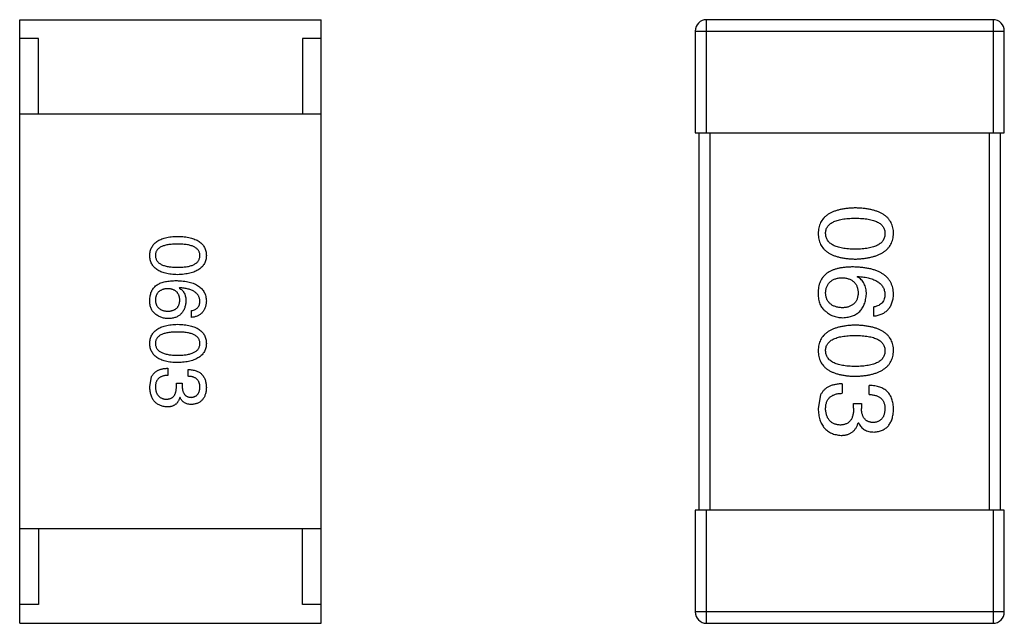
# Model space of a CAD drawing. Header units: inches. Extents: x -36 to 490, y -51 to 98.
# Tile 13 of 153: x 355.09 to 357.71, y 8.99 to 10.59. Entities that reach past the tile are written whole.
import ezdxf

# ---------------------------------------------------------------- set-up
doc = ezdxf.new("R2010")
doc.units = ezdxf.units.IN
doc.header["$LTSCALE"] = 1.21
doc.header["$MEASUREMENT"] = 0
doc.layers.get('0').update_dxf_attribs({"linetype": 'CONTINUOUS'})

msp = doc.modelspace()

# ---------------------------------------------------------------- linework, layer by layer
at = {"color": 7, "linetype": 'Continuous'}
for p, q in [((355.0933, 8.9926), (355.0933, 10.5926)), ((355.0933, 10.5926), (355.8933, 10.5926)), ((355.8933, 8.9926), (355.8933, 10.5926)), ((356.9153, 10.2927), (356.9153, 10.5927)), ((357.6753, 10.5927), (356.9153, 10.5927)), ((357.6753, 10.5927), (357.6753, 10.2927)), ((356.8853, 10.5627), (356.8853, 10.2927)), ((356.8853, 10.5627), (357.7053, 10.5627)), ((357.7053, 10.2927), (357.7053, 10.5627)), ((355.1433, 10.5426), (355.0933, 10.5426)), ((355.1433, 10.3426), (355.1433, 10.5426)), ((355.8433, 10.5426), (355.8433, 10.3426)), ((355.8933, 10.5426), (355.8433, 10.5426)), ((355.8933, 10.3426), (355.0933, 10.3426)), ((356.8853, 10.2927), (357.7053, 10.2927)), ((356.8953, 10.2927), (356.8953, 9.2927)), ((356.9253, 9.2927), (356.9253, 10.2927)), ((357.6653, 10.2927), (357.6653, 9.2927)), ((357.6953, 9.2927), (357.6953, 10.2927)), ((357.3153, 9.911), (357.3164, 9.9121)), ((355.5172, 9.8821), (355.5164, 9.8813)), ((355.5492, 9.8035), (355.5492, 9.8215)), ((357.359, 9.8072), (357.359, 9.8312)), ((355.4861, 9.6687), (355.4861, 9.6498)), ((355.5402, 9.6474), (355.5402, 9.6654)), ((355.4385, 9.6195), (355.4434, 9.6465)), ((355.509, 9.6203), (355.509, 9.6293)), ((355.509, 9.6293), (355.5246, 9.6293)), ((355.5246, 9.6293), (355.5246, 9.6195)), ((357.2749, 9.6275), (357.2749, 9.6023)), ((357.347, 9.599), (357.347, 9.6231)), ((355.5189, 9.5908), (355.518, 9.5908)), ((357.2181, 9.5979), (357.2115, 9.5619)), ((357.3055, 9.563), (357.3055, 9.575)), ((357.3055, 9.575), (357.3263, 9.575)), ((357.3263, 9.575), (357.3263, 9.5619)), ((357.3186, 9.5236), (357.3175, 9.5236)), ((356.8853, 9.2927), (356.8853, 9.0227)), ((357.7053, 9.2927), (356.8853, 9.2927)), ((356.9153, 8.9927), (356.9153, 9.2927)), ((357.6753, 9.2927), (357.6753, 8.9927)), ((357.7053, 9.0227), (357.7053, 9.2927)), ((355.8933, 9.2426), (355.0933, 9.2426)), ((355.1433, 9.2426), (355.1433, 9.0426)), ((355.8433, 9.0426), (355.8433, 9.2426)), ((355.1433, 9.0426), (355.0933, 9.0426)), ((355.8933, 9.0426), (355.8433, 9.0426)), ((357.7053, 9.0227), (356.8853, 9.0227)), ((355.0933, 8.9926), (355.8933, 8.9926)), ((356.9153, 8.9927), (357.6753, 8.9927))]:
    msp.add_line(p, q, dxfattribs=at)
for centre, start, end in [((356.9153, 10.5627), 90, 180), ((357.6753, 10.5627), 0, 90), ((356.9153, 9.0227), 180, 270), ((357.6753, 9.0227), 270, 0)]:
    msp.add_arc(centre, 0.03, start, end, dxfattribs=at)
for points, knots in [([(357.3099, 10.0938), (357.3059, 10.0936), (357.2983, 10.0934), (357.2873, 10.0923), (357.277, 10.0909), (357.2674, 10.0888), (357.2586, 10.0864), (357.2506, 10.0834), (357.2432, 10.0799), (357.2367, 10.0759), (357.2308, 10.0714), (357.2258, 10.0664), (357.2215, 10.0609), (357.2179, 10.0549), (357.2152, 10.0483), (357.2131, 10.0413), (357.2119, 10.0338), (357.2116, 10.0286), (357.2115, 10.026)], [0, 0, 0, 0, 0.087693, 0.170223, 0.247496, 0.319826, 0.387768, 0.451403, 0.511459, 0.568358, 0.622671, 0.675251, 0.726739, 0.778422, 0.830759, 0.884394, 0.940865, 1, 1, 1, 1]), ([(357.4115, 10.026), (357.4114, 10.0286), (357.4112, 10.0338), (357.4099, 10.0413), (357.4077, 10.0483), (357.4049, 10.0549), (357.4012, 10.0609), (357.3968, 10.0664), (357.3916, 10.0714), (357.3855, 10.0759), (357.3787, 10.0799), (357.3712, 10.0834), (357.3628, 10.0864), (357.3537, 10.0888), (357.3439, 10.0909), (357.3332, 10.0923), (357.3218, 10.0934), (357.3139, 10.0936), (357.3099, 10.0938)], [0, 0, 0, 0, 0.057911, 0.113262, 0.165956, 0.217443, 0.268511, 0.319665, 0.372, 0.426129, 0.483365, 0.543779, 0.607756, 0.676562, 0.749704, 0.827713, 0.911177, 1, 1, 1, 1]), ([(357.2312, 10.026), (357.2312, 10.0276), (357.2314, 10.0308), (357.2323, 10.0355), (357.2338, 10.0398), (357.2361, 10.0438), (357.2388, 10.0474), (357.2422, 10.0508), (357.2463, 10.0538), (357.2509, 10.0565), (357.2562, 10.0588), (357.262, 10.0609), (357.2685, 10.0626), (357.2756, 10.064), (357.2833, 10.0651), (357.2916, 10.0659), (357.3005, 10.0664), (357.3067, 10.0664), (357.3099, 10.0664)], [0, 0, 0, 0, 0.049766, 0.097012, 0.143225, 0.188786, 0.235079, 0.282962, 0.333687, 0.387747, 0.445963, 0.508657, 0.576545, 0.649868, 0.72822, 0.812712, 0.903543, 1, 1, 1, 1]), ([(357.3099, 10.0664), (357.313, 10.0664), (357.3192, 10.0664), (357.3281, 10.0659), (357.3364, 10.0651), (357.3441, 10.0641), (357.3512, 10.0625), (357.3577, 10.0609), (357.3636, 10.0588), (357.3688, 10.0565), (357.3735, 10.0538), (357.3775, 10.0508), (357.3809, 10.0474), (357.3837, 10.0438), (357.3859, 10.0398), (357.3875, 10.0355), (357.3884, 10.0308), (357.3885, 10.0276), (357.3886, 10.026)], [0, 0, 0, 0, 0.096452, 0.187278, 0.271765, 0.350519, 0.423437, 0.491321, 0.554011, 0.612224, 0.666281, 0.717003, 0.764884, 0.811423, 0.856783, 0.902993, 0.950236, 1, 1, 1, 1]), ([(355.4385, 9.9676), (355.4386, 9.9696), (355.4388, 9.9734), (355.4397, 9.9791), (355.4413, 9.9843), (355.4433, 9.9892), (355.446, 9.9937), (355.4492, 9.9979), (355.453, 10.0016), (355.4574, 10.005), (355.4623, 10.008), (355.4678, 10.0106), (355.4738, 10.0128), (355.4805, 10.0147), (355.4876, 10.0162), (355.4953, 10.0173), (355.5036, 10.0181), (355.5093, 10.0183), (355.5123, 10.0184)], [0, 0, 0, 0, 0.059135, 0.115606, 0.169241, 0.221578, 0.273261, 0.324749, 0.377329, 0.431642, 0.488541, 0.548597, 0.612232, 0.680174, 0.752504, 0.829777, 0.912307, 1, 1, 1, 1]), ([(355.5123, 10.0184), (355.5153, 10.0183), (355.5213, 10.0181), (355.5298, 10.0173), (355.5378, 10.0162), (355.5452, 10.0147), (355.552, 10.0129), (355.5583, 10.0106), (355.5639, 10.008), (355.569, 10.005), (355.5736, 10.0016), (355.5775, 9.9979), (355.5808, 9.9938), (355.5836, 9.9892), (355.5857, 9.9843), (355.5873, 9.9791), (355.5883, 9.9734), (355.5884, 9.9696), (355.5885, 9.9676)], [0, 0, 0, 0, 0.088823, 0.172287, 0.250296, 0.323438, 0.392244, 0.456221, 0.516635, 0.573871, 0.628, 0.680335, 0.731489, 0.782557, 0.834044, 0.886738, 0.942089, 1, 1, 1, 1]), ([(357.2115, 10.026), (357.2116, 10.0234), (357.2119, 10.0182), (357.2131, 10.0107), (357.2152, 10.0037), (357.2179, 9.9971), (357.2215, 9.9911), (357.2258, 9.9856), (357.2308, 9.9806), (357.2366, 9.9761), (357.2432, 9.9721), (357.2505, 9.9686), (357.2586, 9.9656), (357.2674, 9.9632), (357.277, 9.9611), (357.2873, 9.9597), (357.2983, 9.9586), (357.3059, 9.9584), (357.3099, 9.9582)], [0, 0, 0, 0, 0.059134, 0.115603, 0.169236, 0.221572, 0.273254, 0.32474, 0.377319, 0.431815, 0.488555, 0.548609, 0.612242, 0.680182, 0.75251, 0.829782, 0.91231, 1, 1, 1, 1]), ([(357.3099, 9.9845), (357.3067, 9.9845), (357.3007, 9.9846), (357.2919, 9.985), (357.2836, 9.9858), (357.276, 9.987), (357.269, 9.9884), (357.2625, 9.9902), (357.2567, 9.9923), (357.2515, 9.9947), (357.2468, 9.9975), (357.2427, 10.0006), (357.2393, 10.004), (357.2364, 10.0078), (357.2342, 10.0119), (357.2325, 10.0163), (357.2315, 10.021), (357.2313, 10.0243), (357.2312, 10.026)], [0, 0, 0, 0, 0.094834, 0.184067, 0.267029, 0.344713, 0.417334, 0.484367, 0.546941, 0.604717, 0.65953, 0.710539, 0.759381, 0.806382, 0.853027, 0.900623, 0.949121, 1, 1, 1, 1]), ([(357.3099, 9.9582), (357.3139, 9.9584), (357.3217, 9.9588), (357.333, 9.9599), (357.3435, 9.9615), (357.3533, 9.9636), (357.3624, 9.9661), (357.3707, 9.9691), (357.3782, 9.9726), (357.385, 9.9766), (357.391, 9.9811), (357.3963, 9.9861), (357.4008, 9.9916), (357.4045, 9.9975), (357.4074, 10.004), (357.4096, 10.0109), (357.411, 10.0183), (357.4114, 10.0234), (357.4115, 10.026)], [0, 0, 0, 0, 0.088475, 0.171606, 0.249595, 0.322626, 0.391327, 0.455765, 0.516374, 0.573675, 0.628522, 0.681161, 0.732559, 0.783563, 0.83504, 0.887639, 0.942585, 1, 1, 1, 1]), ([(357.3886, 10.026), (357.3885, 10.0243), (357.3884, 10.0211), (357.3875, 10.0163), (357.3859, 10.0119), (357.3838, 10.0077), (357.3809, 10.004), (357.3775, 10.0005), (357.3735, 9.9975), (357.3688, 9.9947), (357.3636, 9.9923), (357.3577, 9.9902), (357.3512, 9.9884), (357.3441, 9.987), (357.3364, 9.9858), (357.3281, 9.985), (357.3192, 9.9846), (357.313, 9.9845), (357.3099, 9.9845)], [0, 0, 0, 0, 0.050604, 0.098688, 0.145699, 0.191791, 0.238625, 0.286717, 0.337546, 0.391814, 0.449755, 0.512106, 0.579685, 0.652048, 0.730262, 0.814146, 0.904281, 1, 1, 1, 1]), ([(355.5123, 9.9979), (355.5099, 9.9979), (355.5053, 9.9978), (355.4986, 9.9975), (355.4924, 9.9969), (355.4866, 9.9961), (355.4813, 9.995), (355.4764, 9.9938), (355.472, 9.9922), (355.4681, 9.9904), (355.4646, 9.9884), (355.4616, 9.9862), (355.459, 9.9837), (355.4569, 9.9809), (355.4552, 9.9779), (355.4541, 9.9747), (355.4534, 9.9712), (355.4533, 9.9688), (355.4533, 9.9676)], [0, 0, 0, 0, 0.096457, 0.187288, 0.27178, 0.350132, 0.423455, 0.491343, 0.554037, 0.612253, 0.666313, 0.717038, 0.764921, 0.811214, 0.856775, 0.902988, 0.950234, 1, 1, 1, 1]), ([(355.5713, 9.9676), (355.5713, 9.9688), (355.5712, 9.9712), (355.5705, 9.9747), (355.5693, 9.9779), (355.5677, 9.9809), (355.5656, 9.9836), (355.563, 9.9862), (355.56, 9.9884), (355.5565, 9.9904), (355.5526, 9.9922), (355.5482, 9.9938), (355.5433, 9.995), (355.538, 9.9961), (355.5322, 9.9969), (355.526, 9.9975), (355.5193, 9.9978), (355.5147, 9.9979), (355.5123, 9.9979)], [0, 0, 0, 0, 0.049764, 0.097007, 0.143217, 0.188577, 0.235116, 0.282997, 0.333719, 0.387776, 0.445989, 0.508679, 0.576563, 0.649481, 0.728235, 0.812722, 0.903548, 1, 1, 1, 1]), ([(355.5123, 9.9168), (355.5093, 9.9169), (355.5036, 9.9171), (355.4953, 9.9178), (355.4876, 9.9189), (355.4805, 9.9204), (355.4738, 9.9223), (355.4678, 9.9245), (355.4623, 9.9271), (355.4574, 9.9301), (355.453, 9.9335), (355.4492, 9.9373), (355.446, 9.9414), (355.4433, 9.9459), (355.4413, 9.9508), (355.4397, 9.9561), (355.4388, 9.9617), (355.4386, 9.9656), (355.4385, 9.9676)], [0, 0, 0, 0, 0.08769, 0.170218, 0.24749, 0.319818, 0.387758, 0.451391, 0.511445, 0.568185, 0.622681, 0.67526, 0.726746, 0.778428, 0.830764, 0.884397, 0.940866, 1, 1, 1, 1]), ([(355.4533, 9.9676), (355.4534, 9.9663), (355.4535, 9.9639), (355.4543, 9.9603), (355.4555, 9.957), (355.4572, 9.9539), (355.4593, 9.9511), (355.462, 9.9485), (355.465, 9.9462), (355.4685, 9.9441), (355.4724, 9.9423), (355.4768, 9.9407), (355.4816, 9.9394), (355.4869, 9.9383), (355.4926, 9.9375), (355.4988, 9.9369), (355.5054, 9.9365), (355.5099, 9.9364), (355.5123, 9.9364)], [0, 0, 0, 0, 0.050879, 0.099377, 0.146973, 0.193618, 0.240619, 0.289461, 0.34047, 0.395283, 0.453059, 0.515633, 0.582666, 0.655287, 0.732971, 0.815933, 0.905166, 1, 1, 1, 1]), ([(355.5123, 9.9364), (355.5147, 9.9364), (355.5193, 9.9365), (355.526, 9.9369), (355.5322, 9.9375), (355.538, 9.9383), (355.5433, 9.9394), (355.5482, 9.9407), (355.5526, 9.9423), (355.5565, 9.9441), (355.56, 9.9462), (355.563, 9.9485), (355.5656, 9.9511), (355.5677, 9.9539), (355.5693, 9.957), (355.5705, 9.9603), (355.5712, 9.9639), (355.5713, 9.9663), (355.5713, 9.9676)], [0, 0, 0, 0, 0.095719, 0.185854, 0.269738, 0.347952, 0.420315, 0.487894, 0.550245, 0.608186, 0.662454, 0.713283, 0.761375, 0.808209, 0.854301, 0.901312, 0.949396, 1, 1, 1, 1]), ([(355.5885, 9.9676), (355.5884, 9.9656), (355.5882, 9.9618), (355.5871, 9.9562), (355.5854, 9.9511), (355.5833, 9.9462), (355.5805, 9.9418), (355.5771, 9.9377), (355.5731, 9.9339), (355.5686, 9.9306), (355.5635, 9.9275), (355.5579, 9.9249), (355.5517, 9.9226), (355.5449, 9.9207), (355.5375, 9.9192), (355.5296, 9.918), (355.5212, 9.9171), (355.5153, 9.9169), (355.5123, 9.9168)], [0, 0, 0, 0, 0.057415, 0.112361, 0.16496, 0.216437, 0.267441, 0.318839, 0.371478, 0.426325, 0.483626, 0.544235, 0.608673, 0.677374, 0.750405, 0.828394, 0.911525, 1, 1, 1, 1]), ([(357.3055, 9.9372), (357.302, 9.9372), (357.2951, 9.9371), (357.2851, 9.9364), (357.2756, 9.9354), (357.2669, 9.9338), (357.2587, 9.9318), (357.2511, 9.9294), (357.2441, 9.9265), (357.2398, 9.9242), (357.2377, 9.923)], [0, 0, 0, 0, 0.151498, 0.29521, 0.430242, 0.557137, 0.677306, 0.790845, 0.898111, 1, 1, 1, 1]), ([(357.4115, 9.8651), (357.4113, 9.8679), (357.411, 9.8735), (357.4095, 9.8815), (357.4073, 9.8889), (357.4042, 9.8959), (357.4004, 9.9023), (357.3956, 9.9082), (357.3902, 9.9135), (357.3839, 9.9183), (357.3768, 9.9225), (357.369, 9.9263), (357.3603, 9.9294), (357.3509, 9.932), (357.3407, 9.9342), (357.3296, 9.9357), (357.3178, 9.9369), (357.3097, 9.9371), (357.3055, 9.9372)], [0, 0, 0, 0, 0.058957, 0.115262, 0.16907, 0.221312, 0.273147, 0.324961, 0.377649, 0.432026, 0.488925, 0.549039, 0.612912, 0.680653, 0.753056, 0.830314, 0.912483, 1, 1, 1, 1]), ([(355.4582, 9.8903), (355.4598, 9.8912), (355.463, 9.893), (355.4682, 9.8951), (355.4739, 9.8969), (355.48, 9.8984), (355.4866, 9.8996), (355.4937, 9.9004), (355.5012, 9.9009), (355.5064, 9.901), (355.509, 9.901)], [0, 0, 0, 0, 0.101889, 0.209155, 0.322694, 0.442863, 0.569758, 0.70479, 0.848502, 1, 1, 1, 1]), ([(355.509, 9.901), (355.5122, 9.9009), (355.5183, 9.9007), (355.5271, 9.8999), (355.5354, 9.8987), (355.5431, 9.8971), (355.5501, 9.8952), (355.5566, 9.8928), (355.5625, 9.89), (355.5678, 9.8868), (355.5725, 9.8832), (355.5766, 9.8792), (355.5802, 9.8748), (355.583, 9.87), (355.5853, 9.8648), (355.587, 9.8592), (355.5881, 9.8532), (355.5884, 9.849), (355.5885, 9.8469)], [0, 0, 0, 0, 0.087517, 0.169686, 0.246944, 0.319347, 0.387088, 0.450961, 0.511075, 0.567974, 0.622351, 0.675039, 0.726853, 0.778688, 0.83093, 0.884738, 0.941043, 1, 1, 1, 1]), ([(357.2377, 9.923), (357.2357, 9.9215), (357.2318, 9.9186), (357.2266, 9.9134), (357.2222, 9.9077), (357.2185, 9.9015), (357.2155, 9.8948), (357.2134, 9.8875), (357.212, 9.8798), (357.2117, 9.8744), (357.2115, 9.8717)], [0, 0, 0, 0, 0.125033, 0.246266, 0.36603, 0.485265, 0.606781, 0.732144, 0.862551, 1, 1, 1, 1]), ([(357.2312, 9.8673), (357.2312, 9.8689), (357.2314, 9.872), (357.2321, 9.8765), (357.233, 9.8807), (357.2343, 9.8846), (357.2358, 9.8883), (357.2378, 9.8916), (357.24, 9.8947), (357.2427, 9.8974), (357.2455, 9.8999), (357.2488, 9.902), (357.2523, 9.9039), (357.2562, 9.9055), (357.2604, 9.9067), (357.265, 9.9077), (357.2698, 9.9085), (357.2732, 9.9087), (357.2749, 9.9088)], [0, 0, 0, 0, 0.070403, 0.137196, 0.200053, 0.260887, 0.31876, 0.37535, 0.430743, 0.485927, 0.541678, 0.598832, 0.657726, 0.719441, 0.783504, 0.851852, 0.923533, 1, 1, 1, 1]), ([(357.2749, 9.9088), (357.2766, 9.9087), (357.2798, 9.9085), (357.2846, 9.9078), (357.289, 9.9068), (357.2931, 9.9055), (357.2969, 9.904), (357.3004, 9.9022), (357.3035, 9.9001), (357.3063, 9.8977), (357.3089, 9.895), (357.3111, 9.892), (357.313, 9.8888), (357.3145, 9.8852), (357.3158, 9.8814), (357.3167, 9.8773), (357.3173, 9.8729), (357.3175, 9.8699), (357.3175, 9.8684)], [0, 0, 0, 0, 0.076072, 0.148369, 0.216753, 0.281358, 0.342792, 0.401604, 0.458929, 0.514444, 0.569818, 0.625343, 0.681554, 0.739608, 0.800134, 0.863477, 0.929547, 1, 1, 1, 1]), ([(357.3394, 9.8651), (357.3393, 9.8677), (357.3392, 9.8728), (357.3381, 9.8802), (357.3361, 9.8869), (357.3336, 9.893), (357.3301, 9.8985), (357.326, 9.9034), (357.321, 9.9076), (357.3172, 9.9099), (357.3153, 9.911)], [0, 0, 0, 0, 0.144617, 0.279572, 0.40596, 0.526097, 0.64389, 0.760003, 0.877724, 1, 1, 1, 1]), ([(357.3164, 9.9121), (357.3192, 9.9119), (357.3247, 9.9115), (357.3327, 9.9105), (357.3401, 9.9092), (357.347, 9.9076), (357.3534, 9.9057), (357.3593, 9.9036), (357.3646, 9.9011), (357.3694, 9.8983), (357.3737, 9.8952), (357.3774, 9.8918), (357.3807, 9.8881), (357.3833, 9.8841), (357.3855, 9.8798), (357.387, 9.8751), (357.3882, 9.8702), (357.3884, 9.8668), (357.3886, 9.8651)], [0, 0, 0, 0, 0.089218, 0.173709, 0.252753, 0.326963, 0.397099, 0.462534, 0.524018, 0.582178, 0.637235, 0.689955, 0.741228, 0.791618, 0.841661, 0.892925, 0.945259, 1, 1, 1, 1]), ([(355.4385, 9.8518), (355.4386, 9.8539), (355.4389, 9.8579), (355.44, 9.8637), (355.4415, 9.8691), (355.4438, 9.8742), (355.4465, 9.8789), (355.4498, 9.8831), (355.4537, 9.887), (355.4567, 9.8892), (355.4582, 9.8903)], [0, 0, 0, 0, 0.137449, 0.267856, 0.393219, 0.514735, 0.63397, 0.753734, 0.874967, 1, 1, 1, 1]), ([(355.4861, 9.8797), (355.4848, 9.8796), (355.4823, 9.8795), (355.4786, 9.8789), (355.4752, 9.8781), (355.4721, 9.8772), (355.4691, 9.876), (355.4665, 9.8746), (355.464, 9.873), (355.4619, 9.8711), (355.4599, 9.8691), (355.4582, 9.8668), (355.4568, 9.8643), (355.4556, 9.8615), (355.4546, 9.8586), (355.4539, 9.8554), (355.4534, 9.8521), (355.4533, 9.8497), (355.4533, 9.8485)], [0, 0, 0, 0, 0.076467, 0.148148, 0.216496, 0.280559, 0.342274, 0.401168, 0.458322, 0.514073, 0.569257, 0.62465, 0.68124, 0.739113, 0.799947, 0.862804, 0.929597, 1, 1, 1, 1]), ([(355.518, 9.8494), (355.518, 9.8505), (355.5179, 9.8528), (355.5174, 9.8561), (355.5167, 9.8591), (355.5158, 9.862), (355.5146, 9.8647), (355.5132, 9.8671), (355.5116, 9.8693), (355.5097, 9.8713), (355.5075, 9.8731), (355.5052, 9.8747), (355.5026, 9.8761), (355.4997, 9.8772), (355.4966, 9.8782), (355.4933, 9.8789), (355.4898, 9.8794), (355.4873, 9.8796), (355.4861, 9.8797)], [0, 0, 0, 0, 0.070453, 0.136523, 0.199866, 0.260392, 0.318446, 0.374657, 0.430182, 0.485556, 0.541071, 0.598396, 0.657208, 0.718642, 0.783247, 0.851631, 0.923928, 1, 1, 1, 1]), ([(355.5164, 9.8813), (355.5178, 9.8805), (355.5206, 9.8788), (355.5244, 9.8756), (355.5275, 9.8719), (355.5301, 9.8678), (355.532, 9.8632), (355.5334, 9.8582), (355.5343, 9.8527), (355.5344, 9.8489), (355.5344, 9.8469)], [0, 0, 0, 0, 0.122276, 0.239997, 0.35611, 0.473903, 0.59404, 0.720428, 0.855383, 1, 1, 1, 1]), ([(355.5713, 9.8469), (355.5712, 9.8482), (355.571, 9.8507), (355.5702, 9.8544), (355.569, 9.8579), (355.5673, 9.8611), (355.5654, 9.8642), (355.563, 9.8669), (355.5601, 9.8694), (355.557, 9.8718), (355.5534, 9.8739), (355.5494, 9.8757), (355.545, 9.8774), (355.5402, 9.8788), (355.535, 9.88), (355.5294, 9.8809), (355.5234, 9.8817), (355.5193, 9.882), (355.5172, 9.8821)], [0, 0, 0, 0, 0.054741, 0.107075, 0.158339, 0.208382, 0.258772, 0.310045, 0.362765, 0.417822, 0.475982, 0.537466, 0.602901, 0.673037, 0.747247, 0.826291, 0.910782, 1, 1, 1, 1]), ([(355.4508, 9.8149), (355.4498, 9.8159), (355.4476, 9.8178), (355.445, 9.8212), (355.4428, 9.8251), (355.4411, 9.8296), (355.4397, 9.8344), (355.4389, 9.8398), (355.4384, 9.8457), (355.4385, 9.8497), (355.4385, 9.8518)], [0, 0, 0, 0, 0.105033, 0.21147, 0.321511, 0.438526, 0.563605, 0.698055, 0.843218, 1, 1, 1, 1]), ([(355.4533, 9.8485), (355.4534, 9.8474), (355.4536, 9.8453), (355.4541, 9.8422), (355.4549, 9.8393), (355.4559, 9.8366), (355.4572, 9.8341), (355.4587, 9.8318), (355.4605, 9.8297), (355.4625, 9.8278), (355.4647, 9.8261), (355.4672, 9.8246), (355.4699, 9.8233), (355.4728, 9.8222), (355.476, 9.8213), (355.4794, 9.8206), (355.4831, 9.8201), (355.4856, 9.8199), (355.4869, 9.8199)], [0, 0, 0, 0, 0.066682, 0.130303, 0.190802, 0.248749, 0.30534, 0.361219, 0.415721, 0.471765, 0.528279, 0.586428, 0.64659, 0.710143, 0.776461, 0.846692, 0.921137, 1, 1, 1, 1]), ([(355.4869, 9.8199), (355.4881, 9.8199), (355.4905, 9.8201), (355.494, 9.8206), (355.4972, 9.8214), (355.5002, 9.8222), (355.5029, 9.8234), (355.5055, 9.8247), (355.5078, 9.8263), (355.5099, 9.828), (355.5117, 9.83), (355.5133, 9.8321), (355.5147, 9.8345), (355.5158, 9.8371), (355.5168, 9.8399), (355.5174, 9.8429), (355.5179, 9.846), (355.518, 9.8482), (355.518, 9.8494)], [0, 0, 0, 0, 0.076288, 0.14871, 0.216387, 0.281386, 0.342528, 0.402111, 0.4591, 0.514852, 0.569974, 0.625644, 0.682226, 0.740156, 0.800362, 0.863471, 0.930116, 1, 1, 1, 1]), ([(357.2115, 9.8717), (357.2115, 9.8689), (357.2114, 9.8634), (357.212, 9.8556), (357.2131, 9.8485), (357.2149, 9.842), (357.2172, 9.8361), (357.2202, 9.8309), (357.2237, 9.8263), (357.2265, 9.8237), (357.2279, 9.8225)], [0, 0, 0, 0, 0.156782, 0.301945, 0.436395, 0.561474, 0.678489, 0.78853, 0.894967, 1, 1, 1, 1]), ([(357.276, 9.829), (357.2743, 9.8291), (357.2709, 9.8294), (357.266, 9.8301), (357.2615, 9.831), (357.2572, 9.8322), (357.2533, 9.8336), (357.2497, 9.8354), (357.2464, 9.8373), (357.2435, 9.8396), (357.2408, 9.8422), (357.2384, 9.845), (357.2364, 9.848), (357.2347, 9.8514), (357.2333, 9.855), (357.2323, 9.8588), (357.2316, 9.863), (357.2313, 9.8658), (357.2312, 9.8673)], [0, 0, 0, 0, 0.078863, 0.153308, 0.223539, 0.289857, 0.35341, 0.413572, 0.471721, 0.528235, 0.584279, 0.638781, 0.69466, 0.751251, 0.809198, 0.869697, 0.933318, 1, 1, 1, 1]), ([(357.3175, 9.8684), (357.3175, 9.8669), (357.3173, 9.864), (357.3167, 9.8597), (357.3158, 9.8557), (357.3146, 9.852), (357.313, 9.8486), (357.3112, 9.8454), (357.3091, 9.8425), (357.3066, 9.8399), (357.3038, 9.8376), (357.3008, 9.8355), (357.2974, 9.8338), (357.2937, 9.8322), (357.2897, 9.831), (357.2854, 9.83), (357.2808, 9.8294), (357.2776, 9.8291), (357.276, 9.829)], [0, 0, 0, 0, 0.069884, 0.136529, 0.199638, 0.259844, 0.317774, 0.374356, 0.430026, 0.485148, 0.5409, 0.597889, 0.657472, 0.718614, 0.783613, 0.85129, 0.923712, 1, 1, 1, 1]), ([(357.2771, 9.8028), (357.2794, 9.8029), (357.284, 9.8032), (357.2906, 9.8042), (357.2968, 9.8056), (357.3027, 9.8074), (357.3081, 9.8097), (357.313, 9.8125), (357.3176, 9.8157), (357.3217, 9.8194), (357.3254, 9.8236), (357.3287, 9.8281), (357.3315, 9.8332), (357.3339, 9.8387), (357.336, 9.8447), (357.3375, 9.8511), (357.3387, 9.8579), (357.3392, 9.8627), (357.3394, 9.8651)], [0, 0, 0, 0, 0.071527, 0.139094, 0.20346, 0.264939, 0.323904, 0.381383, 0.437591, 0.493343, 0.549401, 0.606085, 0.664838, 0.725424, 0.788712, 0.855452, 0.925772, 1, 1, 1, 1]), ([(357.3886, 9.8651), (357.3885, 9.8628), (357.3884, 9.8585), (357.3869, 9.8524), (357.3846, 9.847), (357.3813, 9.8423), (357.3771, 9.8383), (357.3719, 9.8352), (357.3658, 9.8327), (357.3614, 9.8317), (357.359, 9.8312)], [0, 0, 0, 0, 0.136586, 0.261496, 0.378089, 0.490612, 0.605522, 0.725767, 0.8561, 1, 1, 1, 1]), ([(357.359, 9.8072), (357.361, 9.8074), (357.3649, 9.8079), (357.3706, 9.8092), (357.3759, 9.8108), (357.3808, 9.8128), (357.3853, 9.8151), (357.3895, 9.8178), (357.3934, 9.8209), (357.3968, 9.8243), (357.3999, 9.8282), (357.4027, 9.8323), (357.4051, 9.8369), (357.4071, 9.8419), (357.4088, 9.8472), (357.4101, 9.8528), (357.411, 9.8588), (357.4113, 9.863), (357.4115, 9.8651)], [0, 0, 0, 0, 0.06947, 0.136096, 0.199592, 0.260665, 0.319672, 0.377156, 0.433415, 0.489984, 0.546535, 0.604276, 0.663499, 0.725182, 0.788953, 0.855683, 0.926216, 1, 1, 1, 1]), ([(355.5344, 9.8469), (355.5343, 9.8451), (355.5339, 9.8415), (355.533, 9.8364), (355.5319, 9.8316), (355.5304, 9.8271), (355.5285, 9.823), (355.5264, 9.8192), (355.5239, 9.8158), (355.5212, 9.8126), (355.5181, 9.8098), (355.5146, 9.8075), (355.5109, 9.8053), (355.5069, 9.8036), (355.5025, 9.8023), (355.4979, 9.8012), (355.4929, 9.8005), (355.4895, 9.8003), (355.4877, 9.8002)], [0, 0, 0, 0, 0.074228, 0.144548, 0.211288, 0.274576, 0.335162, 0.393915, 0.450599, 0.506657, 0.562409, 0.618617, 0.676096, 0.735061, 0.79654, 0.860906, 0.928473, 1, 1, 1, 1]), ([(355.5492, 9.8215), (355.5509, 9.8219), (355.5542, 9.8226), (355.5588, 9.8244), (355.5627, 9.8268), (355.5659, 9.8298), (355.5683, 9.8333), (355.5701, 9.8374), (355.5712, 9.842), (355.5713, 9.8452), (355.5713, 9.8469)], [0, 0, 0, 0, 0.1439, 0.274233, 0.394478, 0.509388, 0.621911, 0.738504, 0.863414, 1, 1, 1, 1]), ([(355.5885, 9.8469), (355.5884, 9.8453), (355.5881, 9.8422), (355.5874, 9.8377), (355.5865, 9.8334), (355.5852, 9.8295), (355.5837, 9.8258), (355.5819, 9.8223), (355.5798, 9.8192), (355.5775, 9.8163), (355.5749, 9.8137), (355.572, 9.8114), (355.5689, 9.8094), (355.5655, 9.8076), (355.5618, 9.8061), (355.5578, 9.805), (355.5536, 9.804), (355.5507, 9.8036), (355.5492, 9.8035)], [0, 0, 0, 0, 0.073784, 0.144317, 0.211047, 0.274818, 0.336501, 0.395724, 0.453465, 0.510016, 0.566585, 0.622844, 0.680328, 0.739335, 0.800408, 0.863904, 0.93053, 1, 1, 1, 1]), ([(357.2279, 9.8225), (357.2296, 9.8209), (357.2331, 9.8178), (357.2386, 9.8138), (357.2445, 9.8104), (357.2505, 9.8076), (357.2568, 9.8055), (357.2634, 9.8039), (357.2701, 9.803), (357.2747, 9.8029), (357.2771, 9.8028)], [0, 0, 0, 0, 0.129393, 0.255335, 0.378531, 0.500878, 0.622934, 0.746191, 0.87096, 1, 1, 1, 1]), ([(355.4877, 9.8002), (355.486, 9.8002), (355.4825, 9.8003), (355.4774, 9.801), (355.4725, 9.8022), (355.4678, 9.8038), (355.4633, 9.8059), (355.4589, 9.8084), (355.4547, 9.8114), (355.4521, 9.8138), (355.4508, 9.8149)], [0, 0, 0, 0, 0.12904, 0.253809, 0.377066, 0.499122, 0.621469, 0.744665, 0.870607, 1, 1, 1, 1]), ([(355.4385, 9.7344), (355.4386, 9.7364), (355.4388, 9.7403), (355.4397, 9.7459), (355.4413, 9.7512), (355.4433, 9.7561), (355.446, 9.7606), (355.4492, 9.7647), (355.453, 9.7685), (355.4574, 9.7718), (355.4623, 9.7749), (355.4678, 9.7774), (355.4738, 9.7797), (355.4805, 9.7816), (355.4876, 9.7831), (355.4953, 9.7842), (355.5036, 9.7849), (355.5093, 9.7851), (355.5123, 9.7852)], [0, 0, 0, 0, 0.059135, 0.115606, 0.169241, 0.221578, 0.273261, 0.324749, 0.377329, 0.431642, 0.488541, 0.548597, 0.612232, 0.680174, 0.752504, 0.829777, 0.912307, 1, 1, 1, 1]), ([(355.5123, 9.7852), (355.5153, 9.7851), (355.5213, 9.7849), (355.5298, 9.7842), (355.5378, 9.7831), (355.5452, 9.7816), (355.552, 9.7797), (355.5583, 9.7774), (355.5639, 9.7749), (355.569, 9.7718), (355.5736, 9.7685), (355.5775, 9.7647), (355.5808, 9.7606), (355.5836, 9.7561), (355.5857, 9.7512), (355.5873, 9.7459), (355.5883, 9.7403), (355.5884, 9.7364), (355.5885, 9.7344)], [0, 0, 0, 0, 0.088823, 0.172287, 0.250296, 0.323438, 0.392244, 0.456221, 0.516635, 0.573871, 0.628, 0.680335, 0.731489, 0.782557, 0.834044, 0.886738, 0.942089, 1, 1, 1, 1]), ([(357.3099, 9.7829), (357.3059, 9.7828), (357.2983, 9.7825), (357.2873, 9.7815), (357.277, 9.78), (357.2674, 9.778), (357.2586, 9.7755), (357.2506, 9.7725), (357.2432, 9.769), (357.2367, 9.765), (357.2308, 9.7606), (357.2258, 9.7555), (357.2215, 9.75), (357.2179, 9.744), (357.2152, 9.7375), (357.2131, 9.7305), (357.2119, 9.723), (357.2116, 9.7178), (357.2115, 9.7151)], [0, 0, 0, 0, 0.087693, 0.170223, 0.247496, 0.319826, 0.387768, 0.451403, 0.511459, 0.568358, 0.622671, 0.675251, 0.726739, 0.778422, 0.830759, 0.884394, 0.940865, 1, 1, 1, 1]), ([(357.4115, 9.7151), (357.4114, 9.7178), (357.4112, 9.723), (357.4099, 9.7305), (357.4077, 9.7375), (357.4049, 9.744), (357.4012, 9.75), (357.3968, 9.7555), (357.3916, 9.7606), (357.3855, 9.765), (357.3787, 9.769), (357.3712, 9.7725), (357.3628, 9.7755), (357.3537, 9.778), (357.3439, 9.78), (357.3332, 9.7815), (357.3218, 9.7825), (357.3139, 9.7828), (357.3099, 9.7829)], [0, 0, 0, 0, 0.057911, 0.113262, 0.165956, 0.217443, 0.268511, 0.319665, 0.372, 0.426129, 0.483365, 0.543779, 0.607756, 0.676562, 0.749704, 0.827713, 0.911177, 1, 1, 1, 1]), ([(355.5123, 9.7648), (355.5099, 9.7647), (355.5053, 9.7647), (355.4986, 9.7643), (355.4924, 9.7638), (355.4866, 9.763), (355.4813, 9.7618), (355.4764, 9.7606), (355.472, 9.7591), (355.4681, 9.7573), (355.4646, 9.7553), (355.4616, 9.753), (355.459, 9.7505), (355.4569, 9.7477), (355.4552, 9.7448), (355.4541, 9.7415), (355.4534, 9.738), (355.4533, 9.7357), (355.4533, 9.7344)], [0, 0, 0, 0, 0.096457, 0.187288, 0.27178, 0.350132, 0.423455, 0.491343, 0.554037, 0.612253, 0.666313, 0.717038, 0.764921, 0.811214, 0.856775, 0.902988, 0.950234, 1, 1, 1, 1]), ([(355.5713, 9.7344), (355.5713, 9.7357), (355.5712, 9.738), (355.5705, 9.7415), (355.5693, 9.7448), (355.5677, 9.7478), (355.5656, 9.7505), (355.563, 9.753), (355.56, 9.7553), (355.5565, 9.7573), (355.5526, 9.7591), (355.5482, 9.7606), (355.5433, 9.7618), (355.538, 9.763), (355.5322, 9.7638), (355.526, 9.7643), (355.5193, 9.7647), (355.5147, 9.7647), (355.5123, 9.7648)], [0, 0, 0, 0, 0.049764, 0.097007, 0.143217, 0.188577, 0.235116, 0.282997, 0.333719, 0.387776, 0.445989, 0.508679, 0.576563, 0.649481, 0.728235, 0.812722, 0.903548, 1, 1, 1, 1]), ([(357.2312, 9.7151), (357.2312, 9.7168), (357.2314, 9.72), (357.2323, 9.7246), (357.2338, 9.7289), (357.2361, 9.7329), (357.2388, 9.7366), (357.2422, 9.7399), (357.2463, 9.7429), (357.2509, 9.7456), (357.2562, 9.748), (357.262, 9.75), (357.2685, 9.7517), (357.2756, 9.7532), (357.2833, 9.7542), (357.2916, 9.755), (357.3005, 9.7555), (357.3067, 9.7555), (357.3099, 9.7556)], [0, 0, 0, 0, 0.049766, 0.097012, 0.143225, 0.188786, 0.235079, 0.282962, 0.333687, 0.387747, 0.445963, 0.508657, 0.576545, 0.649868, 0.72822, 0.812712, 0.903543, 1, 1, 1, 1]), ([(357.3099, 9.7556), (357.313, 9.7555), (357.3192, 9.7555), (357.3281, 9.755), (357.3364, 9.7542), (357.3441, 9.7532), (357.3512, 9.7517), (357.3577, 9.75), (357.3636, 9.748), (357.3688, 9.7456), (357.3735, 9.7429), (357.3775, 9.7399), (357.3809, 9.7366), (357.3837, 9.7329), (357.3859, 9.7289), (357.3875, 9.7246), (357.3884, 9.72), (357.3885, 9.7168), (357.3886, 9.7151)], [0, 0, 0, 0, 0.096452, 0.187278, 0.271765, 0.350519, 0.423437, 0.491321, 0.554011, 0.612224, 0.666281, 0.717003, 0.764884, 0.811423, 0.856783, 0.902993, 0.950236, 1, 1, 1, 1]), ([(355.5123, 9.6836), (355.5093, 9.6837), (355.5036, 9.6839), (355.4953, 9.6847), (355.4876, 9.6858), (355.4805, 9.6873), (355.4738, 9.6892), (355.4678, 9.6914), (355.4623, 9.694), (355.4574, 9.697), (355.453, 9.7004), (355.4492, 9.7041), (355.446, 9.7083), (355.4433, 9.7128), (355.4413, 9.7177), (355.4397, 9.7229), (355.4388, 9.7286), (355.4386, 9.7324), (355.4385, 9.7344)], [0, 0, 0, 0, 0.08769, 0.170218, 0.24749, 0.319818, 0.387758, 0.451391, 0.511445, 0.568185, 0.622681, 0.67526, 0.726746, 0.778428, 0.830764, 0.884397, 0.940866, 1, 1, 1, 1]), ([(355.4533, 9.7344), (355.4534, 9.7332), (355.4535, 9.7307), (355.4543, 9.7271), (355.4555, 9.7238), (355.4572, 9.7207), (355.4593, 9.7179), (355.462, 9.7154), (355.465, 9.713), (355.4685, 9.711), (355.4724, 9.7091), (355.4768, 9.7076), (355.4816, 9.7062), (355.4869, 9.7051), (355.4926, 9.7043), (355.4988, 9.7037), (355.5054, 9.7033), (355.5099, 9.7033), (355.5123, 9.7033)], [0, 0, 0, 0, 0.050879, 0.099377, 0.146973, 0.193618, 0.240619, 0.289461, 0.34047, 0.395283, 0.453059, 0.515633, 0.582666, 0.655287, 0.732971, 0.815933, 0.905166, 1, 1, 1, 1]), ([(355.5123, 9.7033), (355.5147, 9.7033), (355.5193, 9.7033), (355.526, 9.7037), (355.5322, 9.7043), (355.538, 9.7051), (355.5433, 9.7062), (355.5482, 9.7075), (355.5526, 9.7091), (355.5565, 9.7109), (355.56, 9.713), (355.563, 9.7153), (355.5656, 9.7179), (355.5677, 9.7207), (355.5693, 9.7238), (355.5705, 9.7271), (355.5712, 9.7307), (355.5713, 9.7332), (355.5713, 9.7344)], [0, 0, 0, 0, 0.095719, 0.185854, 0.269738, 0.347952, 0.420315, 0.487894, 0.550245, 0.608186, 0.662454, 0.713283, 0.761375, 0.808209, 0.854301, 0.901312, 0.949396, 1, 1, 1, 1]), ([(355.5885, 9.7344), (355.5884, 9.7325), (355.5882, 9.7286), (355.5871, 9.7231), (355.5854, 9.7179), (355.5833, 9.7131), (355.5805, 9.7086), (355.5771, 9.7045), (355.5731, 9.7008), (355.5686, 9.6974), (355.5635, 9.6944), (355.5579, 9.6918), (355.5517, 9.6895), (355.5449, 9.6876), (355.5375, 9.6861), (355.5296, 9.6848), (355.5212, 9.684), (355.5153, 9.6837), (355.5123, 9.6836)], [0, 0, 0, 0, 0.057415, 0.112361, 0.16496, 0.216437, 0.267441, 0.318839, 0.371478, 0.426325, 0.483626, 0.544235, 0.608673, 0.677374, 0.750405, 0.828394, 0.911525, 1, 1, 1, 1]), ([(357.2115, 9.7151), (357.2116, 9.7125), (357.2119, 9.7073), (357.2131, 9.6998), (357.2152, 9.6928), (357.2179, 9.6863), (357.2215, 9.6802), (357.2258, 9.6747), (357.2308, 9.6697), (357.2366, 9.6652), (357.2432, 9.6612), (357.2505, 9.6578), (357.2586, 9.6548), (357.2674, 9.6523), (357.277, 9.6503), (357.2873, 9.6488), (357.2983, 9.6478), (357.3059, 9.6475), (357.3099, 9.6474)], [0, 0, 0, 0, 0.059134, 0.115603, 0.169236, 0.221572, 0.273254, 0.32474, 0.377319, 0.431815, 0.488555, 0.548609, 0.612242, 0.680182, 0.75251, 0.829782, 0.91231, 1, 1, 1, 1]), ([(357.3099, 9.6736), (357.3067, 9.6736), (357.3007, 9.6737), (357.2919, 9.6742), (357.2836, 9.675), (357.276, 9.6761), (357.269, 9.6775), (357.2625, 9.6793), (357.2567, 9.6814), (357.2515, 9.6838), (357.2468, 9.6866), (357.2427, 9.6897), (357.2393, 9.6931), (357.2364, 9.6969), (357.2342, 9.701), (357.2325, 9.7054), (357.2315, 9.7102), (357.2313, 9.7135), (357.2312, 9.7151)], [0, 0, 0, 0, 0.094834, 0.184067, 0.267029, 0.344713, 0.417334, 0.484367, 0.546941, 0.604717, 0.65953, 0.710539, 0.759381, 0.806382, 0.853027, 0.900623, 0.949121, 1, 1, 1, 1]), ([(357.3099, 9.6474), (357.3139, 9.6475), (357.3217, 9.6479), (357.333, 9.649), (357.3435, 9.6506), (357.3533, 9.6527), (357.3624, 9.6552), (357.3707, 9.6582), (357.3782, 9.6618), (357.385, 9.6658), (357.391, 9.6703), (357.3963, 9.6752), (357.4008, 9.6807), (357.4045, 9.6867), (357.4074, 9.6931), (357.4096, 9.7), (357.411, 9.7074), (357.4114, 9.7125), (357.4115, 9.7151)], [0, 0, 0, 0, 0.088475, 0.171606, 0.249595, 0.322626, 0.391327, 0.455765, 0.516374, 0.573675, 0.628522, 0.681161, 0.732559, 0.783563, 0.83504, 0.887639, 0.942585, 1, 1, 1, 1]), ([(357.3886, 9.7151), (357.3885, 9.7135), (357.3884, 9.7102), (357.3875, 9.7054), (357.3859, 9.701), (357.3838, 9.6969), (357.3809, 9.6931), (357.3775, 9.6897), (357.3735, 9.6866), (357.3688, 9.6838), (357.3636, 9.6814), (357.3577, 9.6793), (357.3512, 9.6775), (357.3441, 9.6761), (357.3364, 9.675), (357.3281, 9.6742), (357.3192, 9.6737), (357.313, 9.6736), (357.3099, 9.6736)], [0, 0, 0, 0, 0.050604, 0.098688, 0.145699, 0.191791, 0.238625, 0.286717, 0.337546, 0.391814, 0.449755, 0.512106, 0.579685, 0.652048, 0.730262, 0.814146, 0.904281, 1, 1, 1, 1]), ([(355.4434, 9.6465), (355.4439, 9.6474), (355.4447, 9.6491), (355.4462, 9.6516), (355.4479, 9.6538), (355.4498, 9.6559), (355.4518, 9.6579), (355.454, 9.6597), (355.4564, 9.6613), (355.459, 9.6628), (355.4618, 9.6641), (355.4647, 9.6652), (355.4678, 9.6662), (355.4711, 9.667), (355.4746, 9.6677), (355.4783, 9.6682), (355.4821, 9.6685), (355.4847, 9.6686), (355.4861, 9.6687)], [0, 0, 0, 0, 0.056906, 0.113264, 0.168825, 0.223843, 0.279195, 0.335267, 0.392098, 0.450414, 0.51054, 0.572219, 0.636652, 0.703156, 0.773102, 0.845505, 0.921063, 1, 1, 1, 1]), ([(355.5402, 9.6654), (355.5421, 9.6653), (355.5458, 9.6652), (355.5512, 9.6646), (355.5563, 9.6636), (355.561, 9.6622), (355.5653, 9.6605), (355.5693, 9.6584), (355.5729, 9.656), (355.5761, 9.6531), (355.5789, 9.65), (355.5814, 9.6464), (355.5836, 9.6426), (355.5853, 9.6383), (355.5867, 9.6337), (355.5876, 9.6287), (355.5883, 9.6234), (355.5885, 9.6197), (355.5885, 9.6178)], [0, 0, 0, 0, 0.074804, 0.144899, 0.211458, 0.274554, 0.334363, 0.392059, 0.448123, 0.503024, 0.558154, 0.613471, 0.670844, 0.729926, 0.792003, 0.857405, 0.926768, 1, 1, 1, 1]), ([(355.4861, 9.6498), (355.4847, 9.6498), (355.4822, 9.6497), (355.4784, 9.6492), (355.475, 9.6485), (355.4718, 9.6476), (355.4688, 9.6465), (355.4661, 9.6451), (355.4636, 9.6435), (355.4614, 9.6417), (355.4595, 9.6396), (355.4578, 9.6373), (355.4564, 9.6347), (355.4553, 9.632), (355.4544, 9.629), (355.4537, 9.6257), (355.4533, 9.6223), (355.4533, 9.6199), (355.4533, 9.6187)], [0, 0, 0, 0, 0.07723, 0.149593, 0.217944, 0.282232, 0.34411, 0.402297, 0.458791, 0.513966, 0.568538, 0.623291, 0.679957, 0.737243, 0.798142, 0.86118, 0.928728, 1, 1, 1, 1]), ([(355.5713, 9.6187), (355.5713, 9.6198), (355.5712, 9.622), (355.5709, 9.6252), (355.5703, 9.6281), (355.5694, 9.6309), (355.5683, 9.6334), (355.567, 9.6358), (355.5654, 9.6379), (355.5636, 9.6398), (355.5615, 9.6415), (355.5591, 9.643), (355.5566, 9.6443), (355.5538, 9.6453), (355.5507, 9.6462), (355.5474, 9.6468), (355.5439, 9.6472), (355.5414, 9.6473), (355.5402, 9.6474)], [0, 0, 0, 0, 0.069877, 0.136363, 0.198671, 0.257968, 0.315462, 0.370709, 0.425568, 0.479847, 0.535753, 0.592303, 0.651386, 0.713311, 0.778642, 0.84836, 0.921866, 1, 1, 1, 1]), ([(355.4844, 9.5662), (355.4826, 9.5663), (355.4791, 9.5666), (355.4741, 9.5675), (355.4694, 9.5687), (355.465, 9.5704), (355.4609, 9.5724), (355.4572, 9.5748), (355.4538, 9.5776), (355.4507, 9.5807), (355.448, 9.5843), (355.4457, 9.5882), (355.4436, 9.5925), (355.4419, 9.5972), (355.4406, 9.6022), (355.4395, 9.6076), (355.4388, 9.6134), (355.4386, 9.6174), (355.4385, 9.6195)], [0, 0, 0, 0, 0.068236, 0.132937, 0.194125, 0.253174, 0.310181, 0.365986, 0.421096, 0.476216, 0.532352, 0.590232, 0.649824, 0.71274, 0.778406, 0.848058, 0.921922, 1, 1, 1, 1]), ([(355.4533, 9.6187), (355.4534, 9.6174), (355.4535, 9.6151), (355.4541, 9.6116), (355.4547, 9.6084), (355.4556, 9.6053), (355.4567, 9.6025), (355.458, 9.6), (355.4595, 9.5976), (355.4612, 9.5955), (355.4631, 9.5936), (355.4652, 9.5919), (355.4675, 9.5905), (355.47, 9.5893), (355.4727, 9.5882), (355.4756, 9.5875), (355.4787, 9.5869), (355.4809, 9.5868), (355.482, 9.5867)], [0, 0, 0, 0, 0.076694, 0.149502, 0.218019, 0.283183, 0.345589, 0.405199, 0.462852, 0.519478, 0.575313, 0.630559, 0.687006, 0.744638, 0.804006, 0.866059, 0.931486, 1, 1, 1, 1]), ([(355.482, 9.5867), (355.4831, 9.5867), (355.4852, 9.5868), (355.4883, 9.5872), (355.4911, 9.5878), (355.4938, 9.5887), (355.4962, 9.5899), (355.4985, 9.5914), (355.5005, 9.5931), (355.5023, 9.5951), (355.5039, 9.5973), (355.5053, 9.5998), (355.5064, 9.6026), (355.5074, 9.6057), (355.5081, 9.609), (355.5086, 9.6125), (355.509, 9.6163), (355.509, 9.619), (355.509, 9.6203)], [0, 0, 0, 0, 0.066518, 0.129194, 0.188613, 0.245254, 0.300032, 0.353805, 0.407079, 0.461108, 0.516272, 0.574141, 0.634837, 0.699275, 0.767504, 0.840272, 0.917505, 1, 1, 1, 1]), ([(355.5246, 9.6195), (355.5246, 9.6184), (355.5247, 9.6163), (355.5251, 9.6132), (355.5256, 9.6103), (355.5263, 9.6076), (355.5272, 9.6052), (355.5283, 9.6029), (355.5295, 9.6008), (355.5309, 9.599), (355.5325, 9.5973), (355.5343, 9.5959), (355.5362, 9.5946), (355.5383, 9.5936), (355.5405, 9.5928), (355.543, 9.5922), (355.5456, 9.5918), (355.5474, 9.5917), (355.5484, 9.5916)], [0, 0, 0, 0, 0.079415, 0.154091, 0.22508, 0.29186, 0.355026, 0.415127, 0.472418, 0.528511, 0.583551, 0.638361, 0.693547, 0.750023, 0.807857, 0.868401, 0.932259, 1, 1, 1, 1]), ([(355.5484, 9.5916), (355.5493, 9.5917), (355.551, 9.5919), (355.5535, 9.5924), (355.5559, 9.593), (355.5581, 9.5939), (355.5601, 9.5949), (355.562, 9.5962), (355.5637, 9.5976), (355.5652, 9.5992), (355.5666, 9.601), (355.5677, 9.603), (355.5688, 9.6051), (355.5696, 9.6075), (355.5703, 9.61), (355.5708, 9.6127), (355.5712, 9.6156), (355.5713, 9.6176), (355.5713, 9.6187)], [0, 0, 0, 0, 0.067655, 0.132224, 0.194132, 0.253145, 0.309858, 0.366002, 0.421361, 0.47702, 0.532632, 0.590536, 0.65067, 0.713258, 0.779588, 0.848803, 0.921949, 1, 1, 1, 1]), ([(355.5885, 9.6178), (355.5884, 9.6161), (355.5883, 9.6128), (355.5876, 9.6079), (355.5868, 9.6033), (355.5856, 9.5991), (355.5841, 9.5952), (355.5824, 9.5916), (355.5804, 9.5882), (355.5781, 9.5852), (355.5756, 9.5826), (355.5727, 9.5802), (355.5696, 9.5782), (355.5662, 9.5764), (355.5626, 9.575), (355.5586, 9.5739), (355.5544, 9.5731), (355.5515, 9.5729), (355.55, 9.5728)], [0, 0, 0, 0, 0.077845, 0.151584, 0.221397, 0.287366, 0.350104, 0.410398, 0.467998, 0.524388, 0.579979, 0.635152, 0.690917, 0.747936, 0.806661, 0.867861, 0.932479, 1, 1, 1, 1]), ([(357.2749, 9.6275), (357.2731, 9.6274), (357.2696, 9.6273), (357.2645, 9.6268), (357.2596, 9.6261), (357.255, 9.6253), (357.2506, 9.6241), (357.2464, 9.6229), (357.2425, 9.6213), (357.2388, 9.6196), (357.2354, 9.6176), (357.2322, 9.6155), (357.2292, 9.6131), (357.2265, 9.6105), (357.224, 9.6077), (357.2218, 9.6046), (357.2197, 9.6014), (357.2186, 9.5991), (357.2181, 9.5979)], [0, 0, 0, 0, 0.078937, 0.154495, 0.226898, 0.296844, 0.363348, 0.427781, 0.48946, 0.549586, 0.607902, 0.664733, 0.720805, 0.776157, 0.831175, 0.886736, 0.943094, 1, 1, 1, 1]), ([(357.4115, 9.5597), (357.4114, 9.5622), (357.4113, 9.5671), (357.4103, 9.5742), (357.4091, 9.5808), (357.4072, 9.587), (357.4049, 9.5926), (357.402, 9.5978), (357.3987, 9.6026), (357.3949, 9.6068), (357.3906, 9.6105), (357.3858, 9.6138), (357.3805, 9.6165), (357.3748, 9.6189), (357.3685, 9.6207), (357.3618, 9.622), (357.3546, 9.6228), (357.3496, 9.623), (357.347, 9.6231)], [0, 0, 0, 0, 0.073232, 0.142595, 0.207997, 0.270074, 0.329156, 0.386529, 0.441846, 0.496976, 0.551877, 0.607941, 0.665637, 0.725446, 0.788542, 0.855101, 0.925196, 1, 1, 1, 1]), ([(355.518, 9.5908), (355.5177, 9.5898), (355.5171, 9.5879), (355.516, 9.585), (355.5146, 9.5825), (355.5132, 9.58), (355.5116, 9.5778), (355.5099, 9.5758), (355.508, 9.5739), (355.506, 9.5723), (355.5038, 9.5709), (355.5014, 9.5696), (355.499, 9.5686), (355.4963, 9.5677), (355.4936, 9.567), (355.4906, 9.5666), (355.4876, 9.5662), (355.4855, 9.5662), (355.4844, 9.5662)], [0, 0, 0, 0, 0.069445, 0.136039, 0.200011, 0.261745, 0.322328, 0.381403, 0.438864, 0.496655, 0.554398, 0.612391, 0.672266, 0.733005, 0.79604, 0.861293, 0.928785, 1, 1, 1, 1]), ([(355.55, 9.5728), (355.5482, 9.5728), (355.5446, 9.5729), (355.5395, 9.5738), (355.5349, 9.5752), (355.5307, 9.5771), (355.527, 9.5797), (355.5237, 9.5828), (355.521, 9.5866), (355.5196, 9.5894), (355.5189, 9.5908)], [0, 0, 0, 0, 0.143686, 0.277942, 0.40333, 0.521785, 0.638573, 0.755208, 0.874773, 1, 1, 1, 1]), ([(357.2312, 9.5608), (357.2312, 9.5624), (357.2313, 9.5656), (357.2318, 9.5702), (357.2326, 9.5745), (357.2339, 9.5785), (357.2353, 9.5822), (357.2372, 9.5856), (357.2395, 9.5887), (357.2421, 9.5915), (357.245, 9.5939), (357.2483, 9.5961), (357.2519, 9.5979), (357.2558, 9.5994), (357.2601, 9.6006), (357.2647, 9.6015), (357.2697, 9.6021), (357.2731, 9.6023), (357.2749, 9.6023)], [0, 0, 0, 0, 0.071272, 0.13882, 0.201858, 0.262757, 0.320043, 0.376709, 0.431462, 0.486034, 0.541209, 0.597703, 0.65589, 0.717768, 0.782056, 0.850407, 0.92277, 1, 1, 1, 1]), ([(357.347, 9.599), (357.3487, 9.599), (357.352, 9.5988), (357.3567, 9.5982), (357.3611, 9.5975), (357.3652, 9.5963), (357.3689, 9.5949), (357.3723, 9.5932), (357.3754, 9.5913), (357.3782, 9.589), (357.3807, 9.5865), (357.3828, 9.5836), (357.3846, 9.5805), (357.386, 9.5771), (357.3872, 9.5734), (357.388, 9.5695), (357.3885, 9.5652), (357.3885, 9.5623), (357.3886, 9.5608)], [0, 0, 0, 0, 0.078134, 0.15164, 0.221358, 0.286689, 0.348614, 0.407697, 0.464247, 0.520153, 0.574432, 0.629291, 0.684538, 0.742032, 0.801329, 0.863637, 0.930123, 1, 1, 1, 1]), ([(357.2115, 9.5619), (357.2116, 9.5591), (357.2119, 9.5538), (357.2128, 9.5461), (357.2142, 9.5388), (357.216, 9.5321), (357.2183, 9.5259), (357.221, 9.5202), (357.2242, 9.5149), (357.2278, 9.5102), (357.2319, 9.506), (357.2364, 9.5023), (357.2414, 9.4991), (357.2468, 9.4964), (357.2526, 9.4942), (357.2589, 9.4926), (357.2657, 9.4914), (357.2703, 9.491), (357.2727, 9.4908)], [0, 0, 0, 0, 0.078078, 0.151942, 0.221594, 0.28726, 0.350176, 0.409768, 0.467648, 0.523784, 0.578904, 0.634014, 0.689819, 0.746826, 0.805875, 0.867063, 0.931764, 1, 1, 1, 1]), ([(357.2694, 9.5182), (357.268, 9.5183), (357.2651, 9.5185), (357.261, 9.5192), (357.2571, 9.5202), (357.2535, 9.5216), (357.2502, 9.5232), (357.2471, 9.5251), (357.2443, 9.5274), (357.2418, 9.5299), (357.2395, 9.5327), (357.2375, 9.5359), (357.2357, 9.5393), (357.2343, 9.543), (357.2331, 9.547), (357.2322, 9.5514), (357.2315, 9.556), (357.2313, 9.5592), (357.2312, 9.5608)], [0, 0, 0, 0, 0.068514, 0.133941, 0.195994, 0.255362, 0.312994, 0.369441, 0.424687, 0.480522, 0.537148, 0.594801, 0.654411, 0.716817, 0.781981, 0.850498, 0.923306, 1, 1, 1, 1]), ([(357.3055, 9.563), (357.3055, 9.5612), (357.3055, 9.5577), (357.305, 9.5526), (357.3043, 9.5478), (357.3033, 9.5435), (357.3021, 9.5394), (357.3005, 9.5357), (357.2987, 9.5324), (357.2965, 9.5294), (357.2942, 9.5267), (357.2914, 9.5244), (357.2885, 9.5225), (357.2852, 9.5209), (357.2817, 9.5197), (357.2778, 9.5188), (357.2737, 9.5182), (357.2709, 9.5182), (357.2694, 9.5182)], [0, 0, 0, 0, 0.082495, 0.159728, 0.232496, 0.300725, 0.365163, 0.425859, 0.483728, 0.538892, 0.592921, 0.646195, 0.699968, 0.754746, 0.811387, 0.870806, 0.933482, 1, 1, 1, 1]), ([(357.358, 9.5247), (357.3567, 9.5248), (357.3543, 9.5249), (357.3508, 9.5255), (357.3475, 9.5263), (357.3445, 9.5274), (357.3417, 9.5287), (357.3392, 9.5304), (357.3368, 9.5323), (357.3347, 9.5345), (357.3328, 9.537), (357.3312, 9.5398), (357.3298, 9.5428), (357.3286, 9.5461), (357.3277, 9.5496), (357.3269, 9.5535), (357.3264, 9.5576), (357.3263, 9.5604), (357.3263, 9.5619)], [0, 0, 0, 0, 0.067741, 0.131599, 0.192143, 0.249977, 0.306453, 0.361639, 0.416449, 0.471489, 0.527582, 0.584873, 0.644974, 0.70814, 0.77492, 0.845909, 0.920585, 1, 1, 1, 1]), ([(357.3886, 9.5608), (357.3885, 9.5594), (357.3884, 9.5567), (357.3879, 9.5529), (357.3872, 9.5493), (357.3863, 9.5459), (357.3852, 9.5427), (357.3838, 9.5398), (357.3822, 9.5372), (357.3804, 9.5348), (357.3784, 9.5326), (357.3761, 9.5308), (357.3736, 9.5291), (357.3709, 9.5277), (357.368, 9.5266), (357.3648, 9.5257), (357.3615, 9.5251), (357.3591, 9.5248), (357.358, 9.5247)], [0, 0, 0, 0, 0.078051, 0.151197, 0.220412, 0.286742, 0.34933, 0.409464, 0.467368, 0.52298, 0.578639, 0.633998, 0.690142, 0.746855, 0.805868, 0.867776, 0.932345, 1, 1, 1, 1]), ([(357.3601, 9.4996), (357.3621, 9.4998), (357.366, 9.5001), (357.3716, 9.5012), (357.3769, 9.5026), (357.3818, 9.5045), (357.3863, 9.5068), (357.3905, 9.5095), (357.3943, 9.5126), (357.3977, 9.5162), (357.4007, 9.5202), (357.4034, 9.5246), (357.4057, 9.5294), (357.4075, 9.5347), (357.4092, 9.5404), (357.4103, 9.5464), (357.4112, 9.5529), (357.4114, 9.5574), (357.4115, 9.5597)], [0, 0, 0, 0, 0.067521, 0.132139, 0.193339, 0.252064, 0.309083, 0.364848, 0.420021, 0.475612, 0.532002, 0.589602, 0.649896, 0.712634, 0.778603, 0.848416, 0.922155, 1, 1, 1, 1]), ([(357.2727, 9.4908), (357.2741, 9.4909), (357.2769, 9.4909), (357.281, 9.4913), (357.2849, 9.4919), (357.2886, 9.4929), (357.2921, 9.494), (357.2954, 9.4954), (357.2985, 9.4971), (357.3014, 9.499), (357.3042, 9.5012), (357.3067, 9.5036), (357.3089, 9.5063), (357.3111, 9.5093), (357.313, 9.5125), (357.3148, 9.516), (357.3162, 9.5197), (357.3171, 9.5223), (357.3175, 9.5236)], [0, 0, 0, 0, 0.071215, 0.138707, 0.20396, 0.266995, 0.327734, 0.387609, 0.445602, 0.503345, 0.561136, 0.618597, 0.677672, 0.738255, 0.799989, 0.863961, 0.930555, 1, 1, 1, 1]), ([(357.3186, 9.5236), (357.3196, 9.5217), (357.3214, 9.518), (357.3251, 9.513), (357.3295, 9.5089), (357.3344, 9.5054), (357.34, 9.5028), (357.3462, 9.5009), (357.353, 9.4998), (357.3577, 9.4997), (357.3601, 9.4996)], [0, 0, 0, 0, 0.125227, 0.244792, 0.361427, 0.478215, 0.59667, 0.722058, 0.856314, 1, 1, 1, 1])]:
    msp.add_open_spline(points, degree=3, knots=knots, dxfattribs=at)

doc.saveas('drawing.dxf')
